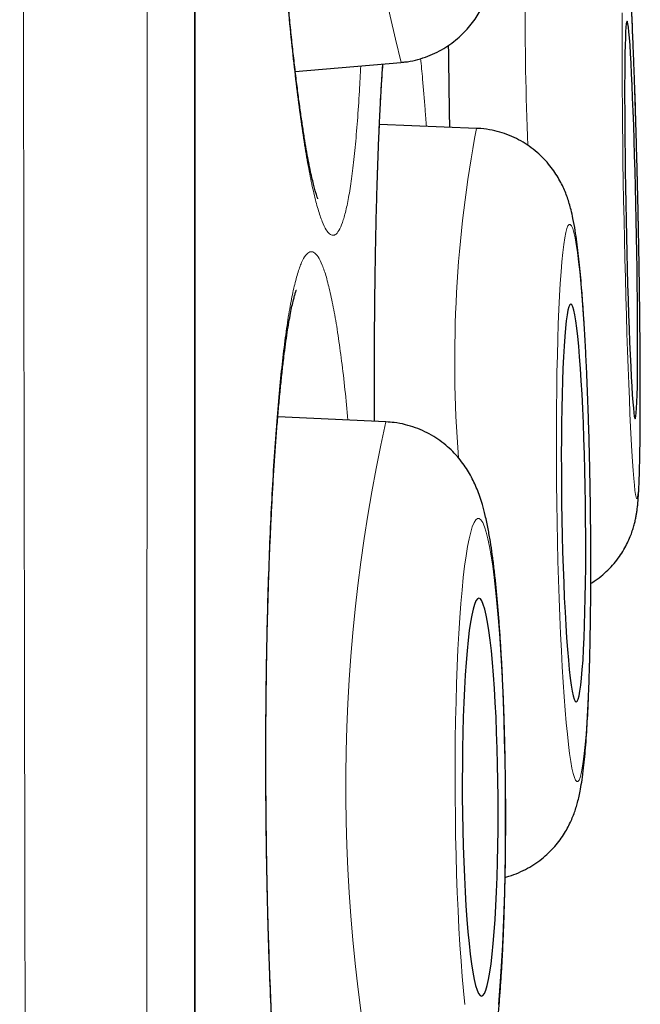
# Model space of a CAD drawing. Header units: millimetres. Extents: x 8 to 869, y 12 to 812.
# Tile 221 of 230: x 714.44 to 716.36, y 794.56 to 797.59. Entities that reach past the tile are written whole.
import ezdxf

# ---------------------------------------------------------------- set-up
doc = ezdxf.new("R2010")
doc.units = ezdxf.units.MM

msp = doc.modelspace()

# ---------------------------------------------------------------- linework, layer by layer
at = {"color": 252, "linetype": 'Continuous', "lineweight": 0}
msp.add_line((714.9822, 794.3141), (714.9822, 811.0119), dxfattribs=at)
at = {"color": 7, "linetype": 'Continuous', "lineweight": 30}
for p, q in [((714.9845, 777.6467), (714.9845, 810.9815)), ((715.2927, 797.4326), (715.618, 797.4605)), ((715.8507, 797.2573), (715.552, 797.2688)), ((715.572, 796.3531), (715.2388, 796.3683))]:
    msp.add_line(p, q, dxfattribs=at)
at = {"color": 252, "linetype": 'Continuous', "lineweight": 0, "flags": 128}
for points in [[(716.2999, 797.6131), (716.2997, 797.5715), (716.2996, 797.5269), (716.2996, 797.4797), (716.2997, 797.43), (716.3, 797.3781), (716.3005, 797.3242), (716.301, 797.2686), (716.3017, 797.2116), (716.3025, 797.1535), (716.3035, 797.0944), (716.3045, 797.0348), (716.3057, 796.9749), (716.3069, 796.915), (716.3083, 796.8554), (716.3098, 796.7964), (716.3113, 796.7382), (716.313, 796.6812), (716.3147, 796.6256), (716.3165, 796.5717), (716.3183, 796.5198), (716.3202, 796.4701), (716.3221, 796.4229), (716.324, 796.3783), (716.3259, 796.3367), (716.3279, 796.2982), (716.3299, 796.2629), (716.3318, 796.2312), (716.3337, 796.203), (716.3356, 796.1786), (716.3375, 796.1581), (716.3393, 796.1416), (716.3411, 796.1292), (716.3427, 796.1208), (716.3444, 796.1166), (716.3459, 796.1166), (716.3473, 796.1208), (716.3487, 796.1292), (716.3499, 796.1416), (716.3511, 796.1581), (716.3521, 796.1786), (716.353, 796.203), (716.3538, 796.2312), (716.3544, 796.2629), (716.3549, 796.2982), (716.3553, 796.3367), (716.3556, 796.3783), (716.3557, 796.4229), (716.3557, 796.4701), (716.3555, 796.5198), (716.3552, 796.5717), (716.3548, 796.6256), (716.3542, 796.6812), (716.3536, 796.7382), (716.3527, 796.7964), (716.3518, 796.8554), (716.3508, 796.915), (716.3496, 796.9749)], [(716.3496, 796.9749), (716.3483, 797.0348), (716.3469, 797.0944), (716.3455, 797.1535), (716.3439, 797.2116), (716.3423, 797.2686), (716.3406, 797.3242), (716.3388, 797.3781), (716.337, 797.43), (716.3351, 797.4797), (716.3332, 797.5269), (716.3313, 797.5715), (716.3293, 797.6131)], [(716.2016, 796.1027), (716.2006, 796.1626), (716.1994, 796.2222), (716.198, 796.2813), (716.1963, 796.3394), (716.1945, 796.3965), (716.1923, 796.452), (716.19, 796.5059), (716.1875, 796.5578), (716.1848, 796.6076), (716.182, 796.6548), (716.179, 796.6993), (716.1758, 796.741), (716.1725, 796.7795), (716.1691, 796.8148), (716.1657, 796.8465), (716.1621, 796.8747), (716.1585, 796.8991), (716.1548, 796.9196), (716.1512, 796.9361), (716.1475, 796.9486), (716.1438, 796.9569), (716.1402, 796.9611), (716.1366, 796.9611), (716.133, 796.9569), (716.1296, 796.9486), (716.1262, 796.9361), (716.123, 796.9196), (716.1199, 796.8991), (716.117, 796.8747), (716.1142, 796.8465), (716.1116, 796.8148), (716.1091, 796.7795), (716.1069, 796.741), (716.1049, 796.6993), (716.1031, 796.6548), (716.1015, 796.6076), (716.1002, 796.5578), (716.0991, 796.5059), (716.0983, 796.452), (716.0977, 796.3965), (716.0973, 796.3394), (716.0973, 796.2813), (716.0975, 796.2222), (716.0979, 796.1626), (716.0986, 796.1027), (716.0995, 796.0428), (716.1007, 795.9832), (716.1021, 795.9241), (716.1038, 795.866), (716.1057, 795.8089), (716.1078, 795.7534), (716.1101, 795.6995), (716.1126, 795.6476), (716.1153, 795.5979), (716.1182, 795.5506), (716.1212, 795.5061), (716.1243, 795.4644), (716.1276, 795.4259), (716.131, 795.3906), (716.1345, 795.3589), (716.138, 795.3307), (716.1417, 795.3063), (716.1453, 795.2858), (716.149, 795.2693), (716.1527, 795.2569), (716.1564, 795.2485), (716.16, 795.2443), (716.1636, 795.2443), (716.1671, 795.2485), (716.1706, 795.2569), (716.1739, 795.2693), (716.1771, 795.2858), (716.1802, 795.3063), (716.1832, 795.3307), (716.186, 795.3589), (716.1886, 795.3906), (716.191, 795.4259), (716.1933, 795.4644), (716.1953, 795.5061), (716.1971, 795.5506), (716.1986, 795.5979), (716.2, 795.6476), (716.2011, 795.6995), (716.2019, 795.7534), (716.2025, 795.8089), (716.2028, 795.866), (716.2029, 795.9241), (716.2027, 795.9832), (716.2023, 796.0428), (716.2016, 796.1027)], [(715.9397, 795.1965), (715.9391, 795.2564), (715.9381, 795.316), (715.9368, 795.375), (715.9351, 795.4332), (715.933, 795.4902), (715.9307, 795.5458), (715.9279, 795.5997), (715.9249, 795.6516), (715.9215, 795.7013), (715.9179, 795.7486), (715.914, 795.7931), (715.9099, 795.8348), (715.9055, 795.8733), (715.9009, 795.9086), (715.8961, 795.9403), (715.8911, 795.9685), (715.8861, 795.9929), (715.8809, 796.0134), (715.8756, 796.0299), (715.8702, 796.0424), (715.8648, 796.0507), (715.8594, 796.0549), (715.854, 796.0549), (715.8487, 796.0507), (715.8434, 796.0424), (715.8382, 796.0299), (715.8332, 796.0134), (715.8282, 795.9929), (715.8235, 795.9685), (715.8189, 795.9403), (715.8145, 795.9086), (715.8104, 795.8733), (715.8066, 795.8348), (715.803, 795.7931), (715.7997, 795.7486), (715.7967, 795.7013), (715.794, 795.6516), (715.7916, 795.5997), (715.7896, 795.5458), (715.788, 795.4902), (715.7867, 795.4332), (715.7858, 795.375), (715.7852, 795.316), (715.7851, 795.2564), (715.7853, 795.1965), (715.7859, 795.1365), (715.7868, 795.0769), (715.7882, 795.0179), (715.7899, 794.9597), (715.7919, 794.9027), (715.7943, 794.8471), (715.797, 794.7932), (715.8001, 794.7413), (715.8034, 794.6916), (715.8071, 794.6443), (715.811, 794.5998), (715.8151, 794.5581)], [(715.9184, 794.5581), (715.922, 794.5998), (715.9253, 794.6443), (715.9283, 794.6916), (715.931, 794.7413), (715.9333, 794.7932), (715.9353, 794.8471), (715.937, 794.9027), (715.9383, 794.9597), (715.9392, 795.0179), (715.9397, 795.0769), (715.9399, 795.1365), (715.9397, 795.1965)]]:
    msp.add_lwpolyline(points, dxfattribs=at)
at = {"color": 7, "linetype": 'Continuous', "lineweight": 30, "flags": 128}
for points in [[(716.3433, 796.9749), (716.3422, 797.0255), (716.341, 797.0758), (716.3398, 797.1253), (716.3384, 797.1739), (716.337, 797.2211), (716.3355, 797.2666), (716.3339, 797.3101), (716.3323, 797.3513), (716.3307, 797.39), (716.3291, 797.4258), (716.3274, 797.4585), (716.3257, 797.4879), (716.3241, 797.5139), (716.3225, 797.5361), (716.3209, 797.5545), (716.3194, 797.569), (716.3179, 797.5794), (716.3165, 797.5856), (716.3151, 797.5877), (716.3139, 797.5856), (716.3127, 797.5794), (716.3117, 797.569), (716.3107, 797.5545), (716.3099, 797.5361), (716.3092, 797.5139), (716.3086, 797.4879), (716.3082, 797.4585), (716.3078, 797.4258), (716.3076, 797.39), (716.3076, 797.3513), (716.3077, 797.3101), (716.3079, 797.2666), (716.3083, 797.2211), (716.3088, 797.1739), (716.3094, 797.1253), (716.3101, 797.0758), (716.311, 797.0255), (716.312, 796.9749), (716.313, 796.9243), (716.3142, 796.874), (716.3155, 796.8245), (716.3169, 796.7759), (716.3183, 796.7287), (716.3198, 796.6832), (716.3213, 796.6397), (716.3229, 796.5985), (716.3246, 796.5599), (716.3262, 796.524), (716.3279, 796.4913), (716.3295, 796.4619), (716.3312, 796.436), (716.3328, 796.4137), (716.3344, 796.3953), (716.3359, 796.3808), (716.3374, 796.3705), (716.3388, 796.3642), (716.3401, 796.3621), (716.3414, 796.3642), (716.3425, 796.3705), (716.3436, 796.3808), (716.3445, 796.3953), (716.3454, 796.4137), (716.3461, 796.436), (716.3467, 796.4619), (716.3471, 796.4913), (716.3474, 796.524), (716.3476, 796.5599), (716.3477, 796.5985), (716.3476, 796.6397), (716.3474, 796.6832), (716.347, 796.7287), (716.3465, 796.7759), (716.3459, 796.8245), (716.3451, 796.874), (716.3443, 796.9243), (716.3433, 796.9749)], [(716.1868, 796.1027), (716.186, 796.1533), (716.1849, 796.2036), (716.1836, 796.2532), (716.1821, 796.3017), (716.1804, 796.3489), (716.1784, 796.3944), (716.1763, 796.4379), (716.1739, 796.4791), (716.1714, 796.5178), (716.1688, 796.5536), (716.166, 796.5864), (716.1632, 796.6158), (716.1602, 796.6417), (716.1572, 796.664), (716.1541, 796.6824), (716.151, 796.6968), (716.1479, 796.7072), (716.1448, 796.7135), (716.1417, 796.7156), (716.1387, 796.7135), (716.1358, 796.7072), (716.1329, 796.6968), (716.1302, 796.6824), (716.1277, 796.664), (716.1252, 796.6417), (716.123, 796.6158), (716.1209, 796.5864), (716.119, 796.5536), (716.1174, 796.5178), (716.1159, 796.4791), (716.1147, 796.4379), (716.1138, 796.3944), (716.1131, 796.3489), (716.1126, 796.3017), (716.1124, 796.2532), (716.1125, 796.2036), (716.1128, 796.1533), (716.1133, 796.1027), (716.1141, 796.0521), (716.1152, 796.0018), (716.1165, 795.9522), (716.118, 795.9037), (716.1198, 795.8565), (716.1217, 795.811), (716.1239, 795.7675), (716.1262, 795.7263), (716.1287, 795.6876), (716.1313, 795.6518), (716.1341, 795.6191), (716.137, 795.5896), (716.14, 795.5637), (716.143, 795.5414), (716.1461, 795.523), (716.1492, 795.5086), (716.1523, 795.4982), (716.1554, 795.4919), (716.1584, 795.4898), (716.1615, 795.4919), (716.1644, 795.4982), (716.1672, 795.5086), (716.1699, 795.523), (716.1725, 795.5414), (716.1749, 795.5637), (716.1772, 795.5896), (716.1793, 795.6191), (716.1811, 795.6518), (716.1828, 795.6876), (716.1842, 795.7263), (716.1854, 795.7675), (716.1864, 795.811), (716.1871, 795.8565), (716.1875, 795.9037), (716.1878, 795.9522), (716.1877, 796.0018), (716.1874, 796.0521), (716.1868, 796.1027)], [(715.9176, 795.1965), (715.917, 795.2471), (715.9161, 795.2973), (715.9149, 795.3469), (715.9132, 795.3955), (715.9113, 795.4427), (715.909, 795.4882), (715.9063, 795.5317), (715.9034, 795.5729), (715.9002, 795.6116), (715.8968, 795.6474), (715.8931, 795.6801), (715.8892, 795.7096), (715.8851, 795.7355), (715.8808, 795.7578), (715.8765, 795.7762), (715.872, 795.7906), (715.8675, 795.801), (715.8629, 795.8073), (715.8584, 795.8094), (715.8538, 795.8073), (715.8494, 795.801), (715.845, 795.7906), (715.8407, 795.7762), (715.8366, 795.7578), (715.8327, 795.7355), (715.8289, 795.7096), (715.8254, 795.6801), (715.8222, 795.6474), (715.8192, 795.6116), (715.8165, 795.5729), (715.8141, 795.5317), (715.8121, 795.4882), (715.8104, 795.4427), (715.8091, 795.3955), (715.8081, 795.3469), (715.8075, 795.2973), (715.8073, 795.2471), (715.8074, 795.1965), (715.8079, 795.1458), (715.8088, 795.0956), (715.8101, 795.046), (715.8117, 794.9974), (715.8137, 794.9502), (715.816, 794.9047), (715.8186, 794.8612), (715.8215, 794.82), (715.8247, 794.7813), (715.8282, 794.7455), (715.8319, 794.7128), (715.8358, 794.6833), (715.8399, 794.6574), (715.8441, 794.6352), (715.8485, 794.6167), (715.8529, 794.6023), (715.8575, 794.5919), (715.862, 794.5856), (715.8666, 794.5835), (715.8711, 794.5856), (715.8756, 794.5919), (715.88, 794.6023), (715.8843, 794.6167), (715.8884, 794.6352), (715.8923, 794.6574), (715.8961, 794.6833), (715.8996, 794.7128), (715.9028, 794.7455), (715.9058, 794.7813), (715.9085, 794.82), (715.9108, 794.8612), (715.9129, 794.9047), (715.9146, 794.9502), (715.9159, 794.9974), (715.9169, 795.046), (715.9175, 795.0956), (715.9177, 795.1458), (715.9176, 795.1965)]]:
    msp.add_lwpolyline(points, dxfattribs=at)
at = {"color": 252, "linetype": 'Continuous', "lineweight": 0}
for centre, radius, start, end in [((720.9782, 798.7977), 5.524, 169.7952, 194.008), ((724.1742, 797.5758), 8.1729, 176.12978, 182.60099), ((719.6757, 796.54), 3.8917, 169.3793, 184.3973), ((720.6253, 795.2286), 5.1769, 167.4553, 193.3192)]:
    msp.add_arc(centre, radius, start, end, dxfattribs=at)
for points, knots in [([(714.5541, 776.2396), (714.5541, 776.2407), (714.554, 776.2439), (714.5539, 776.2547), (714.5536, 776.2734), (714.5532, 776.3013), (714.5526, 776.3403), (714.5518, 776.388), (714.551, 776.4444), (714.55, 776.5094), (714.5489, 776.5838), (714.5476, 776.668), (714.5463, 776.7623), (714.5448, 776.8657), (714.5432, 776.9783), (714.5415, 777.0999), (714.5399, 777.2225), (714.5383, 777.3442), (714.5368, 777.4635), (714.5353, 777.5886), (714.5337, 777.7294), (714.5319, 777.8874), (714.5301, 778.0641), (714.5282, 778.2495), (714.5263, 778.4434), (714.5244, 778.6458), (714.5223, 778.877), (714.52, 779.1397), (714.5175, 779.4374), (714.515, 779.7482), (714.5126, 780.071), (714.5102, 780.4051), (714.5079, 780.7336), (714.5057, 781.0556), (714.5038, 781.3692), (714.5018, 781.6913), (714.5, 782.004), (714.4984, 782.3054), (714.4969, 782.5943), (714.4955, 782.8885), (714.494, 783.1981), (714.4925, 783.5233), (714.4909, 783.8648), (714.4894, 784.2123), (714.4878, 784.5956), (714.4861, 785.0162), (714.4844, 785.4536), (714.4827, 785.8757), (714.4812, 786.2811), (714.4798, 786.692), (714.4784, 787.0858), (714.4772, 787.4612), (714.4761, 787.8173), (714.475, 788.1767), (714.4739, 788.5512), (714.4729, 788.9409), (714.4718, 789.3461), (714.4707, 789.7543), (714.4696, 790.199), (714.4684, 790.6807), (714.4673, 791.1747), (714.4662, 791.6464), (714.4652, 792.0952), (714.4642, 792.5457), (714.4632, 792.9735), (714.4624, 793.3777), (714.4616, 793.7582), (714.4608, 794.1393), (714.4601, 794.5334), (714.4593, 794.9403), (714.4586, 795.36), (714.4579, 795.7794), (714.4571, 796.2332), (714.4564, 796.7207), (714.4556, 797.2164), (714.4549, 797.6851), (714.4542, 798.1274), (714.4536, 798.5675), (714.4529, 798.9818), (714.4524, 799.3702), (714.4519, 799.7332), (714.4513, 800.094), (714.4508, 800.4644), (714.4503, 800.8438), (714.4498, 801.2318), (714.4494, 801.6162), (714.449, 801.982), (714.4486, 802.3292), (714.4483, 802.6585), (714.448, 802.9843), (714.4477, 803.3072), (714.4474, 803.6267), (714.4472, 803.9429), (714.4469, 804.255), (714.4466, 804.5535), (714.4464, 804.8384), (714.4461, 805.1103), (714.4459, 805.3784), (714.4457, 805.6625), (714.4454, 805.9611), (714.4452, 806.2729), (714.4449, 806.5787), (714.4447, 806.8783), (714.4445, 807.1713), (714.4444, 807.4855), (714.4443, 807.818), (714.4441, 808.1658), (714.444, 808.5013), (714.444, 808.7836), (714.4439, 809.0171), (714.4438, 809.2063), (714.4438, 809.3903), (714.4437, 809.5823), (714.4437, 809.7807), (714.4436, 809.9837), (714.4435, 810.1785), (714.4435, 810.365), (714.4434, 810.543), (714.4434, 810.7043), (714.4434, 810.8503), (714.4434, 810.9821), (714.4434, 811.1073), (714.4435, 811.2257), (714.4435, 811.3372), (714.4436, 811.4469), (714.4436, 811.5535), (714.4437, 811.6555), (714.4437, 811.7483), (714.4437, 811.8317), (714.4437, 811.9056), (714.4437, 811.9701), (714.4437, 812.025), (714.4437, 812.0702), (714.4437, 812.1053), (714.4437, 812.1309), (714.4437, 812.1395), (714.4437, 812.1437)], [0, 0, 0, 0, 0.002539, 0.007762, 0.012985, 0.020006, 0.027028, 0.034049, 0.041101, 0.048154, 0.055206, 0.062525, 0.069846, 0.077165, 0.084519, 0.091874, 0.099228, 0.105247, 0.111266, 0.117293, 0.12332, 0.130701, 0.138083, 0.145464, 0.152879, 0.160296, 0.167711, 0.177314, 0.186918, 0.196554, 0.206191, 0.215739, 0.225296, 0.233484, 0.241672, 0.249882, 0.258091, 0.264981, 0.271871, 0.278774, 0.285676, 0.293277, 0.300878, 0.308495, 0.316112, 0.325683, 0.335262, 0.34347, 0.351678, 0.359907, 0.368136, 0.375044, 0.381952, 0.388872, 0.395793, 0.403415, 0.411037, 0.418675, 0.426314, 0.435838, 0.44537, 0.453537, 0.461705, 0.469893, 0.478081, 0.484953, 0.491826, 0.498711, 0.505596, 0.513177, 0.520759, 0.528357, 0.535956, 0.545459, 0.55497, 0.56312, 0.57127, 0.57944, 0.58761, 0.594467, 0.601324, 0.608194, 0.615063, 0.622628, 0.630192, 0.637773, 0.645355, 0.652049, 0.658744, 0.66545, 0.672156, 0.678897, 0.685638, 0.69239, 0.699143, 0.705268, 0.711392, 0.717525, 0.723659, 0.731172, 0.738686, 0.746199, 0.75375, 0.761301, 0.768852, 0.778638, 0.788424, 0.798246, 0.808068, 0.81419, 0.820311, 0.826441, 0.832571, 0.84008, 0.84759, 0.855099, 0.862645, 0.870192, 0.877738, 0.884258, 0.890779, 0.897299, 0.903844, 0.910389, 0.916933, 0.924452, 0.931972, 0.939491, 0.947047, 0.954604, 0.96216, 0.969773, 0.977386, 0.984999, 0.99265, 1, 1, 1, 1]), ([(714.8397, 811.9146), (714.8397, 811.914), (714.8397, 811.913), (714.8398, 811.9045), (714.8398, 811.891), (714.8398, 811.8698), (714.8398, 811.8387), (714.8399, 811.7951), (714.8399, 811.7417), (714.8399, 811.6787), (714.8399, 811.6059), (714.84, 811.5302), (714.8399, 811.4542), (714.8399, 811.3802), (714.8399, 811.3008), (714.8399, 811.2041), (714.8399, 811.0871), (714.8399, 810.9466), (714.8398, 810.795), (714.8398, 810.6324), (714.8398, 810.4588), (714.8398, 810.2849), (714.8399, 810.1127), (714.8399, 809.9442), (714.8399, 809.7684), (714.8399, 809.5854), (714.8399, 809.3952), (714.8399, 809.1751), (714.8399, 808.922), (714.8399, 808.6519), (714.8398, 808.3917), (714.8398, 808.1441), (714.8397, 807.8887), (714.8397, 807.6256), (714.8396, 807.355), (714.8395, 807.0806), (714.8394, 806.803), (714.8394, 806.5226), (714.8394, 806.2356), (714.8393, 805.9421), (714.8393, 805.6423), (714.8392, 805.3654), (714.8392, 805.1133), (714.8392, 804.8872), (714.8391, 804.6584), (714.839, 804.4048), (714.839, 804.1254), (714.8389, 803.8194), (714.8388, 803.509), (714.8387, 803.1942), (714.8386, 802.8752), (714.8384, 802.5518), (714.8383, 802.2247), (714.8381, 801.8821), (714.838, 801.5238), (714.8378, 801.1496), (714.8377, 800.771), (714.8376, 800.3883), (714.8374, 800.0017), (714.8373, 799.6167), (714.8372, 799.2336), (714.8371, 798.8529), (714.8369, 798.4692), (714.8368, 798.0829), (714.8366, 797.6941), (714.8364, 797.3402), (714.8363, 797.0217), (714.8361, 796.7391), (714.836, 796.4557), (714.8358, 796.0941), (714.8355, 795.6537), (714.8352, 795.1336), (714.8349, 794.6122), (714.8346, 794.1402), (714.8343, 793.7187), (714.8341, 793.3475), (714.8339, 792.9765), (714.8337, 792.6033), (714.8335, 792.2282), (714.8332, 791.8511), (714.833, 791.4749), (714.8327, 791.0773), (714.8323, 790.6589), (714.832, 790.1963), (714.8315, 789.7126), (714.8311, 789.2083), (714.8306, 788.7078), (714.8301, 788.2594), (714.8297, 787.8626), (714.8293, 787.5157), (714.829, 787.1717), (714.8286, 786.8282), (714.8283, 786.4857), (714.8279, 786.1441), (714.8275, 785.8061), (714.8271, 785.4517), (714.8267, 785.0822), (714.8262, 784.6788), (714.8256, 784.2627), (714.825, 783.8349), (714.8243, 783.4157), (714.8237, 783.0448), (714.8231, 782.7203), (714.8226, 782.4394), (714.822, 782.1635), (714.8215, 781.8909), (714.821, 781.6219), (714.8204, 781.3568), (714.8199, 781.0974), (714.8193, 780.8288), (714.8187, 780.5524), (714.818, 780.2723), (714.8173, 780.0031), (714.8166, 779.7447), (714.8159, 779.4946), (714.8151, 779.253), (714.8144, 779.0201), (714.8136, 778.8089), (714.8129, 778.618), (714.8122, 778.4458), (714.8115, 778.2801), (714.8108, 778.121), (714.8102, 777.9686), (714.8094, 777.8063), (714.8087, 777.6374), (714.8079, 777.4723), (714.8071, 777.3256), (714.8064, 777.1956), (714.8058, 777.0759), (714.8052, 776.9667), (714.8046, 776.8681), (714.804, 776.7853), (714.8036, 776.7163), (714.8032, 776.6594), (714.8028, 776.6101), (714.8025, 776.5685), (714.8022, 776.5348), (714.802, 776.5061), (714.8018, 776.4851), (714.8018, 776.4823), (714.8017, 776.4808)], [0, 0, 0, 0, 0.005543, 0.011086, 0.016636, 0.022186, 0.029636, 0.037088, 0.044538, 0.052026, 0.059515, 0.067002, 0.072657, 0.078312, 0.083974, 0.089636, 0.097678, 0.10572, 0.113762, 0.121851, 0.129941, 0.13803, 0.144767, 0.151505, 0.158243, 0.165007, 0.171773, 0.178538, 0.187687, 0.196844, 0.204172, 0.211502, 0.218831, 0.226195, 0.23356, 0.240924, 0.24802, 0.255116, 0.262211, 0.269339, 0.276468, 0.283595, 0.288721, 0.293847, 0.298979, 0.30411, 0.310709, 0.317307, 0.323917, 0.330527, 0.337159, 0.343792, 0.350436, 0.35708, 0.364439, 0.371799, 0.379157, 0.386552, 0.393948, 0.401343, 0.408469, 0.415596, 0.422721, 0.429879, 0.437037, 0.444195, 0.449343, 0.454491, 0.459644, 0.464797, 0.474176, 0.483554, 0.492965, 0.502377, 0.509066, 0.515755, 0.522455, 0.529156, 0.536, 0.542843, 0.549699, 0.556555, 0.564642, 0.572734, 0.582158, 0.591581, 0.601038, 0.610494, 0.617216, 0.623937, 0.63067, 0.637404, 0.644281, 0.651158, 0.658048, 0.664938, 0.673066, 0.681199, 0.690601, 0.700002, 0.709436, 0.71887, 0.725574, 0.732278, 0.738994, 0.74571, 0.752567, 0.759423, 0.766293, 0.773163, 0.781265, 0.789372, 0.797277, 0.805183, 0.813088, 0.821036, 0.828984, 0.836932, 0.843544, 0.850156, 0.856767, 0.863404, 0.870042, 0.876679, 0.885648, 0.894624, 0.90253, 0.910438, 0.918345, 0.926296, 0.934249, 0.942201, 0.948822, 0.955444, 0.962065, 0.968713, 0.975362, 0.98201, 0.991001, 1, 1, 1, 1]), ([(715.3535, 800.1781), (715.3492, 800.1943), (715.3406, 800.2266), (715.3279, 800.2607), (715.3153, 800.284), (715.303, 800.2952), (715.291, 800.2942), (715.2795, 800.2813), (715.2685, 800.2567), (715.2581, 800.2205), (715.2484, 800.1726), (715.2395, 800.1135), (715.2313, 800.044), (715.224, 799.9644), (715.2177, 799.8749), (715.2123, 799.7764), (715.2079, 799.6697), (715.2045, 799.5556), (715.2022, 799.4347), (715.201, 799.3078), (715.2008, 799.176), (715.2017, 799.0404), (715.2038, 798.9016), (715.2069, 798.7606), (715.211, 798.6186), (715.2161, 798.4767), (715.2222, 798.3358), (715.2292, 798.1966), (715.2372, 798.0604), (715.2459, 797.9282), (715.2554, 797.801), (715.2656, 797.6793), (715.2765, 797.5642), (715.2878, 797.4567), (715.2997, 797.3575), (715.3119, 797.2671), (715.3244, 797.1861), (715.3371, 797.1153), (715.3499, 797.0553), (715.3628, 797.0063), (715.3756, 796.9686), (715.3875, 796.944), (715.3986, 796.9306), (715.4087, 796.9263), (715.4192, 796.9306), (715.4299, 796.9456), (715.4407, 796.9733), (715.451, 797.0125), (715.4605, 797.0629), (715.4693, 797.1247), (715.4772, 797.1969), (715.4842, 797.2794), (715.49, 797.3633), (715.4929, 797.4236), (715.4942, 797.4499)], [0, 0, 0, 0, 0.01947, 0.039009, 0.058548, 0.078018, 0.097487, 0.117027, 0.136566, 0.156035, 0.175505, 0.195044, 0.214584, 0.234053, 0.253523, 0.273062, 0.292601, 0.312071, 0.331541, 0.35108, 0.370619, 0.390089, 0.409558, 0.429098, 0.448637, 0.468106, 0.487576, 0.507115, 0.526654, 0.546124, 0.565594, 0.585133, 0.604672, 0.624142, 0.643611, 0.663151, 0.68269, 0.70216, 0.721629, 0.741168, 0.760708, 0.780177, 0.79641, 0.812663, 0.828896, 0.848365, 0.867905, 0.887444, 0.906914, 0.926383, 0.945922, 0.965462, 0.984931, 1, 1, 1, 1]), ([(715.765, 797.5134), (715.765, 797.5133), (715.7655, 797.4692), (715.7666, 797.3848), (715.7679, 797.2994), (715.7685, 797.2605)], [0, 0, 0, 0, 0.000965, 0.544077, 1, 1, 1, 1]), ([(715.5616, 797.4557), (715.5606, 797.4416), (715.5576, 797.4001), (715.5534, 797.321), (715.5488, 797.2194), (715.5449, 797.1093), (715.5416, 796.9922), (715.5391, 796.8689), (715.5373, 796.74), (715.5362, 796.6063), (715.5358, 796.4776), (715.5361, 796.3928), (715.5362, 796.3547)], [0, 0, 0, 0, 0.055099, 0.162105, 0.269112, 0.376501, 0.483889, 0.590896, 0.697902, 0.805291, 0.91268, 1, 1, 1, 1]), ([(715.6965, 797.2632), (715.6952, 797.2807), (715.6916, 797.3326), (715.6857, 797.4031), (715.681, 797.4516), (715.679, 797.4725)], [0, 0, 0, 0, 0.22355, 0.665792, 1, 1, 1, 1]), ([(715.4006, 796.7509), (715.3965, 796.7676), (715.3884, 796.801), (715.3758, 796.8374), (715.363, 796.8633), (715.3501, 796.8768), (715.3373, 796.8783), (715.3246, 796.8681), (715.312, 796.8458), (715.2998, 796.8116), (715.288, 796.7662), (715.2766, 796.7099), (715.2657, 796.6421), (715.2555, 796.5639), (715.246, 796.4767), (715.2373, 796.3806), (715.2293, 796.275), (715.2222, 796.1616), (715.2162, 796.0424), (715.211, 795.9174), (715.2069, 795.7859), (715.2038, 795.6501), (715.2018, 795.5124), (715.2008, 795.3725), (715.201, 795.23), (715.2022, 795.0871), (715.2045, 794.9464), (715.2078, 794.8074), (715.2122, 794.6699), (715.2176, 794.5361), (715.2239, 794.4082), (715.2312, 794.2858), (715.2393, 794.1688), (715.2483, 794.0591), (715.258, 793.9585), (715.2683, 793.8665), (715.2793, 793.7831), (715.2909, 793.7099), (715.3028, 793.648), (715.3151, 793.5967), (715.3277, 793.5564), (715.339, 793.5314), (715.3486, 793.5174), (715.3566, 793.5104), (715.3647, 793.5081), (715.3742, 793.5109), (715.3852, 793.5225), (715.3976, 793.5475), (715.4098, 793.5845), (715.4216, 793.6331), (715.4328, 793.6924), (715.4434, 793.762), (715.4535, 793.8428), (715.4628, 793.9315), (715.4683, 793.9973), (715.471, 794.0291)], [0, 0, 0, 0, 0.01916, 0.038319, 0.058035, 0.077752, 0.096911, 0.116071, 0.135787, 0.155503, 0.174663, 0.193822, 0.213539, 0.233255, 0.252414, 0.271574, 0.29129, 0.311006, 0.330166, 0.349325, 0.369042, 0.388758, 0.407917, 0.427077, 0.446793, 0.466509, 0.485669, 0.504829, 0.524545, 0.544261, 0.563421, 0.58258, 0.602296, 0.622013, 0.641172, 0.660332, 0.680048, 0.699764, 0.718924, 0.738083, 0.757799, 0.777516, 0.789587, 0.801658, 0.813864, 0.82607, 0.845229, 0.864389, 0.884105, 0.903821, 0.922981, 0.94214, 0.961857, 0.981573, 1, 1, 1, 1]), ([(715.4551, 796.3584), (715.4521, 796.39), (715.4458, 796.4546), (715.4356, 796.5414), (715.4245, 796.6215), (715.4129, 796.6928), (715.4047, 796.7315), (715.4006, 796.7509)], [0, 0, 0, 0, 0.190317, 0.389841, 0.589365, 0.794683, 1, 1, 1, 1])]:
    msp.add_open_spline(points, degree=3, knots=knots, dxfattribs=at)
at = {"color": 7, "linetype": 'Continuous', "lineweight": 30}
for points, knots in [([(715.3624, 797.0403), (715.3623, 797.0406), (715.3621, 797.041), (715.3603, 797.0455), (715.3576, 797.0533), (715.3541, 797.065), (715.3498, 797.0806), (715.345, 797.1003), (715.3397, 797.1241), (715.3341, 797.152), (715.3282, 797.1838), (715.322, 797.2197), (715.3157, 797.2593), (715.3094, 797.3026), (715.303, 797.3493), (715.2966, 797.3993), (715.2903, 797.4524), (715.284, 797.5085), (715.2778, 797.5672), (715.2718, 797.6284), (715.266, 797.6919), (715.2603, 797.7575), (715.2548, 797.825), (715.2496, 797.8941), (715.2446, 797.9647), (715.2398, 798.0368), (715.2353, 798.1103), (715.231, 798.1853), (715.2269, 798.2612), (715.2232, 798.3381), (715.2197, 798.4156), (715.2165, 798.4936), (715.2136, 798.5721), (715.211, 798.6504), (715.2088, 798.7286), (715.2068, 798.8065), (715.2052, 798.8842), (715.2039, 798.9614), (715.2029, 799.0377), (715.2023, 799.113), (715.202, 799.1869), (715.202, 799.2587), (715.2024, 799.3286), (715.2031, 799.3967), (715.2041, 799.4635), (715.2054, 799.5287), (715.2071, 799.5921), (715.2091, 799.6536), (715.2114, 799.7128), (715.214, 799.7695), (715.2169, 799.8234), (715.22, 799.8742), (715.2234, 799.9218), (715.227, 799.9659), (715.2308, 800.0062), (715.2346, 800.0426), (715.2386, 800.0748), (715.2425, 800.1027), (715.2463, 800.1266), (715.2501, 800.1465), (715.2533, 800.1614), (715.2559, 800.1716), (715.2576, 800.1775), (715.2586, 800.1801), (715.2584, 800.1798), (715.2584, 800.1797)], [0, 0, 0, 0, 0.009093, 0.019773, 0.031427, 0.044015, 0.057445, 0.071585, 0.086233, 0.101373, 0.116993, 0.133, 0.149318, 0.165886, 0.182653, 0.199575, 0.216614, 0.233739, 0.250922, 0.268139, 0.285368, 0.302587, 0.319784, 0.336947, 0.354068, 0.371094, 0.388322, 0.405556, 0.4228, 0.440056, 0.457331, 0.474626, 0.491947, 0.50928, 0.526492, 0.543753, 0.561071, 0.578419, 0.595767, 0.613079, 0.63033, 0.647492, 0.664341, 0.681248, 0.698283, 0.715428, 0.732664, 0.749964, 0.7673, 0.784636, 0.801929, 0.819137, 0.83622, 0.853131, 0.869817, 0.886222, 0.90228, 0.917908, 0.933024, 0.948346, 0.962945, 0.975211, 0.986566, 0.99695, 1, 1, 1, 1]), ([(715.618, 797.4609), (715.6221, 797.4612), (715.6371, 797.462), (715.6626, 797.4672), (715.6938, 797.4762), (715.7231, 797.4883), (715.7504, 797.503), (715.7754, 797.5198), (715.798, 797.5383), (715.818, 797.558), (715.8354, 797.5785), (715.8503, 797.5992), (715.8629, 797.6198), (715.8735, 797.64), (715.8824, 797.66), (715.89, 797.6801), (715.8967, 797.7011), (715.903, 797.7243), (715.9093, 797.7526), (715.9153, 797.7862), (715.9205, 797.8242), (715.9248, 797.8633), (715.9284, 797.9036), (715.9315, 797.9461), (715.9341, 797.9913), (715.9362, 798.0378), (715.938, 798.086), (715.9393, 798.1358), (715.9403, 798.1872), (715.9409, 798.24), (715.9412, 798.2942), (715.9411, 798.3495), (715.9406, 798.4059), (715.9398, 798.463), (715.9387, 798.5208), (715.9373, 798.5758), (715.9361, 798.6115), (715.9356, 798.6277)], [0, 0, 0, 0, 0.0075133, 0.0282121, 0.0484852, 0.068369, 0.0878911, 0.107062, 0.1258825, 0.1443445, 0.1624466, 0.1802346, 0.1978637, 0.2156375, 0.2339252, 0.2533799, 0.2749211, 0.2999422, 0.3308962, 0.3731273, 0.4176123, 0.4578042, 0.4957165, 0.5356502, 0.5740724, 0.6115593, 0.6484393, 0.6849016, 0.7210647, 0.7570079, 0.7927867, 0.8284417, 0.8640034, 0.8994958, 0.9349387, 0.9703484, 1, 1, 1, 1]), ([(716.3497, 796.9749), (716.3495, 796.9849), (716.3489, 797.014), (716.3478, 797.062), (716.3465, 797.1187), (716.345, 797.1747), (716.3435, 797.23), (716.3419, 797.2841), (716.3403, 797.337), (716.3386, 797.3884), (716.3368, 797.4381), (716.335, 797.4859), (716.3332, 797.5316), (716.3313, 797.5751), (716.3294, 797.6162), (716.3275, 797.6548), (716.3255, 797.6908), (716.3235, 797.7242), (716.3215, 797.755), (716.3193, 797.7836), (716.317, 797.8105), (716.3147, 797.833), (716.3122, 797.8522), (716.3098, 797.8672), (716.3071, 797.8813), (716.3041, 797.8944), (716.3003, 797.9088), (716.2952, 797.9247), (716.2884, 797.9425), (716.2792, 797.9624), (716.2672, 797.9841), (716.2519, 798.0066), (716.2336, 798.029), (716.2124, 798.0502), (716.1887, 798.0696), (716.1627, 798.0867), (716.1349, 798.1011), (716.1056, 798.1127), (716.0751, 798.121), (716.0464, 798.1261), (716.0279, 798.1268), (716.02, 798.127)], [0, 0, 0, 0, 0.017703, 0.051356, 0.085017, 0.118685, 0.152363, 0.186058, 0.219774, 0.253518, 0.2873, 0.32113, 0.355022, 0.388998, 0.423086, 0.457327, 0.491784, 0.52656, 0.561829, 0.59792, 0.635549, 0.676694, 0.703606, 0.726888, 0.742178, 0.755781, 0.768381, 0.780803, 0.793596, 0.807525, 0.822907, 0.839524, 0.856931, 0.874821, 0.893018, 0.911413, 0.929938, 0.948551, 0.967222, 0.985932, 1, 1, 1, 1]), ([(715.7687, 797.2604), (715.7685, 797.2728), (715.7679, 797.3114), (715.767, 797.3752), (715.766, 797.4472), (715.7655, 797.4927), (715.7652, 797.5131)], [0, 0, 0, 0, 0.144233, 0.448539, 0.75241, 1, 1, 1, 1]), ([(715.5368, 796.3547), (715.5368, 796.3633), (715.5366, 796.3981), (715.5365, 796.4583), (715.5366, 796.5351), (715.5369, 796.6107), (715.5374, 796.685), (715.5382, 796.7577), (715.5392, 796.8286), (715.5404, 796.8976), (715.5418, 796.9648), (715.5434, 797.0301), (715.5453, 797.0935), (715.5473, 797.1545), (715.5495, 797.2131), (715.552, 797.2691), (715.5546, 797.3224), (715.5573, 797.3726), (715.5601, 797.4173), (715.5619, 797.4438), (715.5628, 797.4558)], [0, 0, 0, 0, 0.019487, 0.078601, 0.137627, 0.196525, 0.255258, 0.313797, 0.37212, 0.430187, 0.488049, 0.546368, 0.604617, 0.662808, 0.720944, 0.779023, 0.83704, 0.894978, 0.952418, 1, 1, 1, 1]), ([(716.2021, 796.1027), (716.202, 796.1128), (716.2015, 796.1422), (716.2007, 796.1908), (716.1994, 796.2482), (716.198, 796.305), (716.1963, 796.361), (716.1944, 796.416), (716.1923, 796.4697), (716.19, 796.5221), (716.1876, 796.5728), (716.1849, 796.6218), (716.1821, 796.6689), (716.179, 796.7139), (716.1758, 796.7568), (716.1724, 796.7976), (716.1687, 796.8363), (716.1648, 796.8731), (716.1604, 796.9085), (716.1552, 796.9441), (716.1495, 796.9759), (716.1433, 797.0032), (716.1375, 797.0245), (716.1315, 797.0432), (716.1245, 797.0618), (716.116, 797.0809), (716.1056, 797.1008), (716.0929, 797.1214), (716.0775, 797.1425), (716.0592, 797.1636), (716.038, 797.1838), (716.0141, 797.2025), (715.9879, 797.219), (715.9598, 797.2329), (715.9302, 797.244), (715.8984, 797.2521), (715.8717, 797.2565), (715.8553, 797.2567), (715.8507, 797.2568)], [0, 0, 0, 0, 0.0182899, 0.0530594, 0.0878399, 0.1226365, 0.1574595, 0.1923207, 0.2272336, 0.262215, 0.2972858, 0.3324731, 0.3678134, 0.4033569, 0.4391762, 0.4753796, 0.5121384, 0.5497424, 0.588732, 0.6302749, 0.677642, 0.7105327, 0.7326029, 0.7522127, 0.7699364, 0.7867305, 0.8033426, 0.8201188, 0.8374692, 0.8554796, 0.8740269, 0.8929343, 0.912063, 0.9313243, 0.950665, 0.9700526, 0.9915246, 1, 1, 1, 1]), ([(716.2027, 795.8549), (716.2076, 795.8579), (716.2208, 795.8659), (716.2405, 795.8815), (716.2613, 795.9009), (716.2795, 795.9215), (716.2952, 795.9428), (716.3082, 795.964), (716.3187, 795.9845), (716.3267, 796.0036), (716.3327, 796.0208), (716.3372, 796.0362), (716.3405, 796.05), (716.3431, 796.0627), (716.3451, 796.0749), (716.3468, 796.0875), (716.3484, 796.1021), (716.35, 796.1216), (716.3514, 796.1453), (716.3526, 796.1732), (716.3535, 796.2024), (716.3542, 796.2345), (716.3549, 796.2698), (716.3553, 796.3074), (716.3556, 796.3473), (716.3558, 796.3896), (716.3559, 796.4341), (716.3558, 796.4808), (716.3556, 796.5294), (716.3553, 796.5799), (716.3549, 796.6319), (716.3543, 796.6854), (716.3537, 796.74), (716.3529, 796.7956), (716.352, 796.8519), (716.351, 796.9078), (716.3502, 796.9489), (716.3498, 796.9709), (716.3497, 796.9749)], [0, 0, 0, 0, 0.011096, 0.030086, 0.048589, 0.066554, 0.083896, 0.100463, 0.116041, 0.130446, 0.14375, 0.156376, 0.169, 0.182267, 0.197039, 0.214572, 0.236883, 0.268387, 0.316031, 0.356417, 0.394638, 0.435005, 0.474009, 0.512262, 0.550068, 0.587585, 0.624905, 0.662085, 0.699164, 0.736168, 0.773115, 0.810019, 0.84689, 0.883736, 0.920565, 0.957382, 0.992254, 1, 1, 1, 1]), ([(715.317, 793.6272), (715.3169, 793.6275), (715.3166, 793.6281), (715.3148, 793.6329), (715.3122, 793.641), (715.3087, 793.653), (715.3046, 793.6689), (715.3, 793.689), (715.2951, 793.7131), (715.2899, 793.7413), (715.2845, 793.7735), (715.279, 793.8096), (715.2735, 793.8496), (715.2679, 793.8931), (715.2625, 793.9402), (715.2571, 793.9905), (715.2519, 794.044), (715.2468, 794.1003), (715.242, 794.1594), (715.2373, 794.2209), (715.2329, 794.2847), (715.2287, 794.3506), (715.2249, 794.4183), (715.2213, 794.4877), (715.218, 794.5585), (715.215, 794.6308), (715.2123, 794.7045), (715.2098, 794.7796), (715.2077, 794.8557), (715.206, 794.9326), (715.2045, 795.0102), (715.2034, 795.0883), (715.2026, 795.1667), (715.2021, 795.2451), (715.2019, 795.3232), (715.2021, 795.401), (715.2027, 795.4785), (715.2035, 795.5555), (715.2047, 795.6317), (715.2062, 795.7068), (715.2081, 795.7805), (715.2102, 795.8522), (715.2126, 795.9219), (715.2154, 795.9896), (715.2184, 796.0559), (715.2218, 796.1206), (715.2254, 796.1836), (715.2293, 796.2445), (715.2335, 796.3032), (715.2379, 796.3593), (715.2426, 796.4127), (715.2474, 796.4629), (715.2524, 796.5099), (715.2575, 796.5533), (715.2627, 796.5929), (715.2678, 796.6286), (715.2729, 796.6601), (715.2778, 796.6872), (715.2825, 796.7101), (715.2868, 796.7283), (715.2904, 796.742), (715.2933, 796.7515), (715.2952, 796.7571), (715.2962, 796.7596), (715.296, 796.7591), (715.296, 796.7591)], [0, 0, 0, 0, 0.0098852, 0.0207011, 0.0324636, 0.0451327, 0.0586213, 0.0728074, 0.0875104, 0.1026467, 0.1182628, 0.1342682, 0.1505896, 0.1671659, 0.1839459, 0.2008862, 0.2179497, 0.2351042, 0.2523213, 0.2695765, 0.2868484, 0.3041135, 0.3213577, 0.3385705, 0.3557448, 0.3728094, 0.3900813, 0.4073571, 0.4246422, 0.4419399, 0.4592542, 0.4765892, 0.4939487, 0.5113249, 0.5285773, 0.5458682, 0.5632197, 0.5806059, 0.5979969, 0.6153573, 0.632659, 0.6498737, 0.6667864, 0.6837034, 0.7007491, 0.7179068, 0.7351562, 0.7524723, 0.7698265, 0.7871815, 0.804493, 0.82172, 0.8388181, 0.8557389, 0.8724288, 0.8888271, 0.9048634, 0.9204541, 0.9355054, 0.950475, 0.9634823, 0.9757066, 0.9870433, 0.9974414, 1, 1, 1, 1]), ([(715.9409, 795.1964), (715.9408, 795.2067), (715.9406, 795.2364), (715.9399, 795.2855), (715.9389, 795.3435), (715.9374, 795.4009), (715.9357, 795.4575), (715.9336, 795.5132), (715.9311, 795.5677), (715.9284, 795.6209), (715.9253, 795.6726), (715.9219, 795.7226), (715.9182, 795.7708), (715.9142, 795.8172), (715.9098, 795.8617), (715.905, 795.9044), (715.8997, 795.9455), (715.8938, 795.9853), (715.8868, 796.0252), (715.8789, 796.0626), (715.8704, 796.0951), (715.8619, 796.122), (715.8534, 796.1448), (715.8439, 796.1666), (715.833, 796.1878), (715.8203, 796.2091), (715.8053, 796.2303), (715.7878, 796.2514), (715.7675, 796.2718), (715.7447, 796.2909), (715.7194, 796.3082), (715.6919, 796.3232), (715.6628, 796.3355), (715.6312, 796.3451), (715.6008, 796.3512), (715.5805, 796.3522), (715.5721, 796.3527)], [0, 0, 0, 0, 0.018644, 0.054086, 0.089541, 0.125021, 0.160541, 0.196118, 0.231773, 0.267532, 0.303425, 0.339495, 0.375797, 0.412409, 0.449443, 0.487073, 0.525573, 0.565431, 0.607594, 0.654272, 0.693446, 0.72078, 0.744852, 0.766314, 0.786218, 0.805375, 0.824356, 0.843398, 0.862695, 0.882265, 0.902044, 0.921955, 0.94194, 0.961961, 0.984238, 1, 1, 1, 1]), ([(715.9379, 794.9497), (715.9424, 794.9507), (715.9571, 794.9542), (715.9809, 794.9634), (716.0088, 794.9768), (716.0344, 794.9926), (716.0578, 795.0104), (716.0786, 795.0295), (716.0968, 795.0496), (716.1124, 795.07), (716.1254, 795.0902), (716.1361, 795.1097), (716.1448, 795.1285), (716.1519, 795.1464), (716.1579, 795.164), (716.163, 795.1817), (716.1676, 795.2008), (716.1722, 795.2235), (716.1769, 795.2518), (716.1811, 795.2848), (716.1848, 795.3206), (716.1879, 795.3574), (716.1907, 795.3964), (716.1931, 795.4383), (716.1953, 795.4819), (716.1972, 795.5272), (716.1988, 795.5744), (716.2002, 795.6235), (716.2013, 795.6743), (716.2022, 795.7266), (716.2029, 795.7803), (716.2033, 795.8352), (716.2035, 795.8911), (716.2034, 795.9479), (716.2032, 796.0052), (716.2027, 796.0569), (716.2023, 796.0894), (716.2021, 796.1027)], [0, 0, 0, 0, 0.008656, 0.0287307, 0.0483939, 0.067651, 0.0864941, 0.1048954, 0.1228039, 0.1401586, 0.1569393, 0.1732569, 0.1894248, 0.205905, 0.2232549, 0.2423716, 0.2645356, 0.2919094, 0.3292453, 0.3764925, 0.4175697, 0.4561328, 0.4968065, 0.5358428, 0.5739176, 0.6113912, 0.6484616, 0.6852486, 0.72183, 0.7582589, 0.7945733, 0.8308011, 0.8669637, 0.903078, 0.9391581, 0.9752157, 1, 1, 1, 1]), ([(715.5877, 794.0364), (715.5909, 794.0365), (715.6053, 794.0368), (715.6302, 794.0411), (715.6618, 794.049), (715.6916, 794.0602), (715.7194, 794.074), (715.7451, 794.09), (715.7684, 794.1078), (715.7892, 794.1269), (715.8074, 794.1469), (715.8232, 794.1673), (715.8366, 794.1876), (715.8481, 794.2079), (715.8579, 794.2281), (715.8664, 794.2486), (715.8742, 794.2702), (715.8816, 794.2946), (715.8893, 794.3247), (715.8965, 794.36), (715.9031, 794.3993), (715.9087, 794.439), (715.9136, 794.48), (715.918, 794.5232), (715.922, 794.5691), (715.9255, 794.6163), (715.9287, 794.6652), (715.9315, 794.7156), (715.9339, 794.7676), (715.936, 794.821), (715.9377, 794.8757), (715.9391, 794.9315), (715.9401, 794.9882), (715.9408, 795.0456), (715.9411, 795.1036), (715.9411, 795.154), (715.941, 795.185), (715.9409, 795.1964)], [0, 0, 0, 0, 0.00608, 0.0269252, 0.0473473, 0.0673856, 0.0870706, 0.106419, 0.1254355, 0.1441215, 0.1624901, 0.1806078, 0.1986533, 0.2169146, 0.2358127, 0.256026, 0.2785231, 0.3048005, 0.3375518, 0.3825867, 0.4262741, 0.4661687, 0.503969, 0.5437698, 0.5821655, 0.6196731, 0.6565954, 0.6931107, 0.7293326, 0.7653377, 0.8011804, 0.8369006, 0.8725289, 0.9080895, 0.9436022, 0.9790841, 1, 1, 1, 1])]:
    msp.add_open_spline(points, degree=3, knots=knots, dxfattribs=at)

doc.saveas('drawing.dxf')
